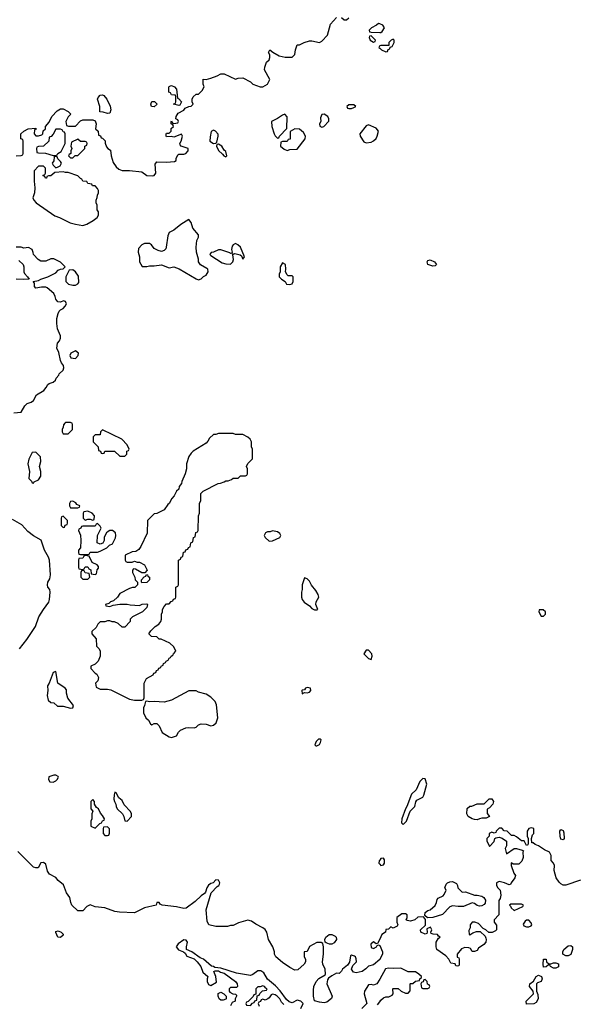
# Model space of a CAD drawing. Header units: inches. Extents: x 2380249 to 2585472, y 382747 to 546448.
# Tile 126 of 256: x 2437078 to 2441579, y 465284 to 473276. Entities that reach past the tile are written whole.
import ezdxf

# ---------------------------------------------------------------- set-up
doc = ezdxf.new("R2010")
doc.units = ezdxf.units.IN
doc.header["$MEASUREMENT"] = 0
for name, color, linetype in [('C4436', 7, 'Continuous'), ('C4437', 7, 'Continuous'), ('C4446', 7, 'Continuous'), ('C4447', 7, 'Continuous')]:
    doc.layers.add(name, color=color, linetype=linetype)

msp = doc.modelspace()

# ---------------------------------------------------------------- linework, layer by layer
at = {"layer": 'C4436', "color": 4}
for points, elevation in [([(2437444.4, 470000), (2437432.7, 469987.3), (2437431.6, 469968.4), (2437422, 469950), (2437422, 469930), (2437430, 469914), (2437470, 469914), (2437506, 469950), (2437506, 469990), (2437502.7, 470000)], 52), ([(2437076.3, 468170), (2437135.6, 468244.4), (2437204.9, 468350), (2437233.4, 468430), (2437270, 468489.2), (2437313, 468547), (2437319.1, 468570), (2437324, 468630), (2437321, 468650), (2437307.3, 468670), (2437304, 468690), (2437307.3, 468710), (2437321.4, 468738.6), (2437327.3, 468770), (2437319.1, 468890), (2437312.3, 468912.3), (2437279.1, 468970), (2437252.7, 469052.7), (2437190, 469087.3), (2437142.6, 469122.6), (2437096.4, 469176.4), (2437019.6, 469219.6)], 48), ([(2440000, 465648.3), (2439950, 465604.7), (2439910, 465594), (2439888.4, 465571.6), (2439858, 465550), (2439810, 465538.8), (2439786, 465546), (2439771.3, 465570), (2439781, 465599), (2439810.8, 465629.2), (2439810, 465654), (2439802, 465670), (2439794.4, 465674.4), (2439770, 465682), (2439762, 465678), (2439754.6, 465625.4), (2439737.2, 465602.8), (2439698, 465570), (2439690, 465554), (2439670, 465534), (2439650, 465538), (2439610, 465516), (2439583.7, 465496.3), (2439576, 465484), (2439569.6, 465449.6), (2439614, 465350), (2439608.9, 465331.1), (2439570, 465301), (2439550, 465296), (2439510, 465301), (2439470, 465312), (2439463, 465350), (2439462, 465398), (2439466, 465430), (2439482.8, 465470), (2439505.1, 465494.9), (2439556.4, 465523.6), (2439560.7, 465530), (2439555.8, 465570), (2439537.3, 465610), (2439534.8, 465630), (2439544.7, 465690), (2439544.7, 465750), (2439536.9, 465776.9), (2439524.7, 465784.7), (2439490, 465784.7), (2439430, 465754), (2439410, 465714), (2439388, 465710), (2439386, 465670), (2439398, 465650), (2439398, 465630), (2439388, 465610), (2439336.4, 465563.6), (2439310, 465562), (2439270, 465582), (2439210, 465624.7), (2439158, 465670), (2439146, 465690), (2439144.7, 465710), (2439131.3, 465750), (2439096, 465810), (2439084.7, 465870), (2439070.6, 465890.6), (2439050, 465906), (2438994.4, 465934.4), (2438959.8, 465959.8), (2438930, 465966), (2438853.6, 465946.4), (2438810, 465924.7), (2438790, 465924.7), (2438763.1, 465916.9), (2438670, 465916), (2438614, 465930), (2438599.6, 465959.6), (2438591.3, 466050), (2438632, 466190), (2438679.6, 466240.4), (2438694, 466250), (2438699.6, 466260.4), (2438702, 466270), (2438690, 466292), (2438670, 466294), (2438649, 466271), (2438630, 466264.7), (2438609.4, 466250.6), (2438595.3, 466230), (2438584.7, 466195.3), (2438576.5, 466183.5), (2438550, 466164.7), (2438502, 466118), (2438430, 466066), (2438410, 466061), (2438350, 466076), (2438234, 466090), (2438218, 466098), (2438210, 466112), (2438190, 466112), (2438186, 466090), (2438090, 466066.8), (2438010, 466026.8), (2437888.9, 466031.1), (2437850, 466038.8), (2437770, 466066.8), (2437690, 466076), (2437650, 466092), (2437623.1, 466076.9), (2437590, 466042), (2437550, 466042), (2437502, 466090), (2437492, 466110), (2437484.7, 466150), (2437458.8, 466190), (2437434, 466254), (2437390.5, 466290.5), (2437370, 466314.8), (2437319.6, 466339.6), (2437304.7, 466364.7), (2437290, 466421), (2437270, 466434.8), (2437250, 466431.3), (2437228, 466392), (2437210, 466391.3), (2437190, 466398), (2437063.5, 466523.5)], 48), ([(2440000, 466455.1), (2439995.5, 466450), (2439994, 466430), (2440000, 466422.8)], 52), ([(2440000, 465814), (2439982, 465778), (2439970, 465774), (2439950, 465792), (2439928.4, 465771.6), (2439930, 465746), (2439950, 465738), (2439974, 465750), (2439978, 465762), (2439990, 465766), (2440000, 465762.7)], 48), ([(2439360.5, 465250), (2439378.8, 465290), (2439358.8, 465310), (2439330, 465318.8), (2439290, 465297.3), (2439264, 465304), (2439243.4, 465323.4), (2439192.5, 465392.5), (2439154.7, 465434.7), (2439088.4, 465488.4), (2439060.5, 465540.5), (2439036.1, 465556.1), (2439010, 465555.5), (2438970, 465525.5), (2438950, 465519.3), (2438837.5, 465537.5), (2438710, 465577.1), (2438662, 465582), (2438652, 465590), (2438634.6, 465594.6), (2438570.7, 465650), (2438541.7, 465661.7), (2438474, 465710), (2438431.3, 465730), (2438430.6, 465750), (2438440.7, 465790), (2438430, 465806), (2438410, 465807.3), (2438363.6, 465776.4), (2438348.7, 465750), (2438367.6, 465727.6), (2438408, 465710), (2438420.2, 465700.2), (2438435.3, 465675.3), (2438492.5, 465652.5), (2438519, 465630), (2438548.7, 465590), (2438564.7, 465544.7), (2438606, 465510), (2438598, 465490), (2438598, 465470), (2438610, 465446), (2438630, 465438), (2438676, 465464), (2438670.9, 465510.9), (2438654, 465550), (2438664.7, 465555.3), (2438690, 465555.3), (2438706.3, 465546.3), (2438738.4, 465538.4), (2438828, 465470), (2438842, 465450), (2438846, 465430), (2438838, 465422), (2438790, 465422), (2438778, 465410), (2438778, 465390), (2438783.1, 465383.1), (2438808.4, 465368.4), (2438830, 465366), (2438838, 465358), (2438838, 465350), (2438826, 465330), (2438826, 465310), (2438802, 465298), (2438788, 465272)], 44), ([(2440000, 465489.2), (2439977.3, 465450), (2439950, 465439.6), (2439930, 465444.5), (2439910, 465442.7), (2439877.3, 465390), (2439874.8, 465370), (2439894, 465290), (2439854, 465250)], 48), ([(2439222, 465282), (2439203.1, 465303.1), (2439190, 465328), (2439168, 465350), (2439150, 465362), (2439130, 465368), (2439119.6, 465360.4), (2439103.6, 465336.4), (2439091.6, 465328.4), (2439070, 465318), (2439050, 465326), (2439038, 465322), (2439032.7, 465307.3), (2439018, 465302), (2439014, 465290), (2439022, 465270)], 44), ([(2439980.9, 465279.1), (2440000, 465304.7)], 48)]:
    msp.add_lwpolyline(points, dxfattribs=dict(at, elevation=elevation))
for points, elevation in [([(2438810, 469918), (2438690, 469918), (2438670, 469908), (2438650, 469908), (2438619.6, 469880.4), (2438605.4, 469854.6), (2438590, 469838), (2438486.4, 469773.6), (2438470, 469758), (2438451.3, 469730), (2438431.3, 469670), (2438431.1, 469631.1), (2438422, 469590), (2438392.7, 469527.3), (2438392, 469510), (2438372.7, 469487.3), (2438370, 469466), (2438351.6, 469448.4), (2438332, 469410), (2438312, 469390), (2438292, 469350), (2438279.6, 469340.4), (2438250, 469298), (2438190, 469268), (2438170, 469266), (2438114, 469210), (2438111.6, 469108.4), (2438059.6, 469000.4), (2438043.6, 468976.4), (2438019.6, 468960.4), (2437990, 468958), (2437934, 468930), (2437934, 468890), (2437938, 468878), (2437950, 468874), (2437990, 468874), (2438010, 468882), (2438030, 468872), (2438050, 468872), (2438092, 468850), (2438111.6, 468808.4), (2438094, 468786), (2438070, 468786), (2438016.4, 468816.4), (2438002, 468818), (2437992.7, 468807.3), (2437992, 468790), (2438011.6, 468751.6), (2438014, 468730), (2438034, 468710), (2438034, 468690), (2438011.6, 468668.4), (2437992.7, 468667.3), (2437970, 468658), (2437890, 468618), (2437872, 468590), (2437839.8, 468560.2), (2437814, 468550), (2437802, 468538), (2437774, 468530), (2437778, 468518), (2437810, 468514), (2437836.4, 468523.6), (2437890, 468531.3), (2437948.9, 468531.1), (2437974.6, 468525.4), (2438050, 468522), (2438072.7, 468532.7), (2438110, 468534), (2438114, 468530), (2438110, 468506), (2438074, 468470), (2437994, 468430), (2437974, 468410), (2437974, 468390), (2437930, 468346), (2437910, 468346), (2437876.4, 468376.4), (2437847.3, 468387.3), (2437828.4, 468388.4), (2437810, 468398), (2437790, 468398), (2437770, 468388), (2437730, 468388), (2437712, 468370), (2437698, 468342), (2437662, 468310), (2437662, 468290), (2437698, 468250), (2437702, 468190), (2437722, 468170), (2437732, 468150), (2437732, 468110), (2437714, 468070), (2437690, 468046), (2437654, 468030), (2437654, 468010), (2437690, 467972), (2437703.6, 467963.6), (2437716.9, 467936.9), (2437712, 467910), (2437694, 467890), (2437698, 467858), (2437730, 467842), (2437790, 467842), (2437816.9, 467836.9), (2437970, 467762), (2438010, 467752), (2438070, 467754), (2438082, 467758), (2438087.3, 467772.7), (2438088, 467890), (2438106, 467930), (2438162, 467958), (2438167.3, 467972.7), (2438182, 467978), (2438187.3, 467992.7), (2438202, 467998), (2438207.3, 468012.7), (2438222, 468018), (2438226, 468030), (2438242, 468038), (2438246, 468050), (2438262, 468058), (2438266, 468070), (2438282, 468078), (2438290, 468094), (2438302, 468098), (2438306, 468110), (2438322, 468118), (2438326, 468130), (2438346, 468150), (2438330, 468186), (2438296.4, 468216.4), (2438227.3, 468247.3), (2438208.4, 468248.4), (2438190, 468266), (2438148.4, 468268.4), (2438126, 468290), (2438143.1, 468316.9), (2438178, 468350), (2438208, 468370), (2438222, 468390), (2438228.7, 468410), (2438228.9, 468451.1), (2438238, 468470), (2438238, 468490), (2438250, 468514), (2438270, 468534), (2438290, 468534), (2438307.3, 468552.7), (2438322, 468558), (2438327.3, 468572.7), (2438342, 468578), (2438346, 468590), (2438346, 468670), (2438362, 468678), (2438366, 468690), (2438366, 468890), (2438382, 468898), (2438387.3, 468912.7), (2438402, 468918), (2438407.3, 468952.7), (2438422, 468958), (2438427.3, 468972.7), (2438442, 468978), (2438447.3, 468992.7), (2438462, 468998), (2438466, 469030), (2438482, 469038), (2438487.3, 469072.7), (2438502, 469078), (2438507.3, 469112.7), (2438522, 469118), (2438526, 469130), (2438528, 469250), (2438538, 469270), (2438538, 469350), (2438547.3, 469372.7), (2438548, 469430), (2438566, 469450), (2438688.4, 469511.6), (2438707.3, 469512.7), (2438736.4, 469523.6), (2438750, 469534), (2438770, 469534), (2438796.4, 469543.6), (2438810, 469554), (2438850, 469554), (2438870, 469574), (2438910, 469574), (2438922, 469578), (2438926, 469590), (2438926, 469630), (2438918, 469650), (2438930, 469674), (2438967.3, 469712.7), (2438966, 469790), (2438958, 469810), (2438958, 469850), (2438948, 469870), (2438930, 469888), (2438890, 469908), (2438830, 469908)], 52), ([(2437750, 469946), (2437734, 469930), (2437730, 469906), (2437690, 469906), (2437674, 469890), (2437674, 469850), (2437714, 469810), (2437718, 469778), (2437732.7, 469772.7), (2437738, 469758), (2437750, 469754), (2437762, 469758), (2437770, 469774), (2437847.3, 469772.7), (2437890, 469734), (2437930, 469734), (2437946, 469750), (2437947.3, 469772.7), (2437962, 469778), (2437966, 469790), (2437950, 469826), (2437906, 469870)], 52), ([(2437210, 469766), (2437178, 469762), (2437152, 469710), (2437144.7, 469670), (2437158, 469610), (2437152.7, 469552.7), (2437174, 469530), (2437178, 469518), (2437190, 469514), (2437196.4, 469523.6), (2437230, 469542), (2437248.7, 469570), (2437248.7, 469610), (2437239, 469650), (2437248, 469690), (2437247.3, 469727.3)], 52), ([(2437510, 469368), (2437490, 469366), (2437482, 469350), (2437482, 469330), (2437490, 469314), (2437550, 469314), (2437562, 469318), (2437566, 469330), (2437542, 469342), (2437534.6, 469354.6)], 52), ([(2437630, 469286), (2437598, 469282), (2437594, 469270), (2437594, 469230), (2437610, 469214), (2437630, 469222), (2437650, 469222), (2437670, 469214), (2437682, 469218), (2437686, 469250), (2437666, 469270)], 52), ([(2437430, 469246), (2437418, 469242), (2437414, 469230), (2437414, 469170), (2437430, 469154), (2437442, 469158), (2437447.3, 469172.7), (2437462, 469178), (2437466, 469190), (2437466, 469210)], 52), ([(2437710, 469186), (2437698, 469182), (2437690, 469166), (2437590, 469166), (2437578, 469162), (2437574, 469150), (2437558, 469142), (2437554, 469130), (2437571.6, 469091.6), (2437574, 469050), (2437572, 468990), (2437554, 468970), (2437554, 468950), (2437558, 468938), (2437570, 468934), (2437630, 468934), (2437642, 468938), (2437650, 468954), (2437710, 468954), (2437730, 468962), (2437786, 468990), (2437806, 469010), (2437830, 469022), (2437855.3, 469070), (2437859, 469090), (2437855.3, 469110), (2437830, 469128.7), (2437810, 469128.7), (2437796.9, 469123.1), (2437782, 469110), (2437763.6, 469076.4), (2437762, 469050), (2437752.7, 469027.3), (2437730, 469018), (2437706, 469030), (2437708, 469090), (2437738, 469150), (2437730, 469166)], 52), ([(2439130, 469128), (2439110, 469118), (2439090, 469118), (2439074, 469110), (2439062, 469090), (2439070, 469074), (2439103.6, 469043.6), (2439130, 469044.7), (2439190, 469074), (2439198, 469090), (2439190, 469106), (2439170, 469118)], 52), ([(2437610, 468926), (2437598, 468922), (2437590, 468906), (2437558, 468902), (2437554, 468890), (2437554, 468830), (2437558, 468818), (2437590, 468814), (2437602, 468818), (2437610, 468834), (2437630, 468834), (2437638, 468818), (2437654, 468810), (2437658, 468778), (2437690, 468774), (2437702, 468778), (2437706, 468810), (2437716.4, 468823.6), (2437716.4, 468836.4), (2437706, 468850), (2437666, 468870), (2437642, 468922)], 52), ([(2437590, 468806), (2437578, 468802), (2437574, 468790), (2437574, 468750), (2437590, 468734), (2437630, 468734), (2437646, 468750), (2437642, 468782), (2437610, 468786), (2437602, 468802)], 52), ([(2438070, 468706), (2438066, 468710), (2438066, 468730), (2438087.3, 468752.7), (2438102, 468758), (2438106, 468774), (2438114, 468770), (2438118, 468758), (2438132, 468750), (2438131.6, 468728.4), (2438110, 468708)], 52), ([(2439390, 468746), (2439371.3, 468690), (2439371.1, 468651.1), (2439366, 468630), (2439366, 468590), (2439370.9, 468570.9), (2439387.1, 468547.1), (2439430, 468518), (2439450, 468498), (2439470, 468484.7), (2439490, 468484.7), (2439498, 468490), (2439481.2, 468530), (2439483.7, 468550), (2439505.2, 468590), (2439501.2, 468610), (2439482, 468642), (2439446.3, 468686.3), (2439430, 468718), (2439410, 468738)], 52), ([(2439910, 468158), (2439890, 468158), (2439872, 468130), (2439910, 468092), (2439930, 468082), (2439939, 468110), (2439935.3, 468130)], 52), ([(2437370, 467986), (2437350, 467978), (2437318, 467890), (2437304.7, 467870), (2437306.8, 467830), (2437301, 467790), (2437310, 467754), (2437330, 467734), (2437354, 467730), (2437383.6, 467703.6), (2437430, 467704.7), (2437490, 467686.8), (2437508.4, 467691.6), (2437515.3, 467710), (2437469.2, 467769.2), (2437458, 467810), (2437456.4, 467836.4), (2437446, 467850), (2437388, 467890)], 52), ([(2438451.6, 467828.4), (2438310, 467754), (2438250, 467735.3), (2438170, 467742), (2438130, 467738), (2438110, 467746), (2438098, 467742), (2438092, 467710), (2438082, 467690), (2438082, 467650), (2438102, 467610), (2438122, 467590), (2438139.6, 467559.6), (2438150, 467552), (2438170, 467564.7), (2438190, 467564.7), (2438210, 467544.7), (2438234.8, 467490), (2438290, 467454.8), (2438310, 467450.8), (2438350, 467464.7), (2438367.2, 467492.8), (2438384, 467510), (2438427.1, 467527.1), (2438450, 467530.4), (2438492.7, 467527.3), (2438510, 467534), (2438528.3, 467551.7), (2438550, 467559.5), (2438590, 467557.1), (2438630, 467544.7), (2438650, 467550.8), (2438672.3, 467567.7), (2438686.6, 467610), (2438676, 467716), (2438663.1, 467743.1), (2438630, 467778), (2438590, 467802), (2438530, 467818), (2438510, 467828)], 52), ([(2439410, 467855.1), (2439398, 467850), (2439390, 467838), (2439370, 467835.3), (2439366.8, 467830), (2439370, 467804.7), (2439390, 467814), (2439410, 467812), (2439430, 467818), (2439442, 467830), (2439439, 467850)], 52), ([(2439516.4, 467436.4), (2439503.6, 467436.4), (2439483.6, 467416.4), (2439474, 467390), (2439482, 467382), (2439490, 467382), (2439510, 467394), (2439518, 467410), (2439526, 467430)], 52), ([(2437370, 467145.2), (2437355.3, 467144.7), (2437314, 467130), (2437312, 467110), (2437322, 467090), (2437350, 467088), (2437370, 467098), (2437382, 467110), (2437392.5, 467127.5), (2437390, 467134)], 52), ([(2437670, 466946), (2437654, 466930), (2437654, 466870), (2437672, 466852), (2437662, 466830), (2437662, 466790), (2437654, 466770), (2437654, 466730), (2437690, 466714), (2437727.3, 466752.7), (2437742, 466758), (2437750, 466774), (2437762, 466778), (2437766, 466790), (2437750, 466818), (2437734.6, 466834.6), (2437718, 466870), (2437702, 466882), (2437686, 466910), (2437686, 466930)], 52), ([(2437850, 467006), (2437843.6, 466983.6), (2437842, 466950), (2437846, 466930), (2437858, 466910), (2437861, 466890), (2437870, 466872), (2437911.3, 466831.3), (2437922, 466810), (2437930, 466774), (2437950, 466772), (2437986, 466810), (2437986, 466830), (2437978, 466850), (2437924.7, 466904.7), (2437910, 466938), (2437881.2, 466961.2), (2437862, 467002)], 52), ([(2437790, 466726), (2437758, 466722), (2437754, 466710), (2437754, 466670), (2437770, 466654), (2437790, 466654), (2437802, 466658), (2437807.3, 466672.7), (2437807.3, 466707.3)], 52), ([(2437410, 465826), (2437388, 465830), (2437370, 465866), (2437370, 465874), (2437390, 465882), (2437414, 465870), (2437430, 465854), (2437430, 465846)], 44), ([(2439610, 465772.3), (2439592.7, 465772.7), (2439564, 465784), (2439558, 465790), (2439555.3, 465810), (2439562, 465830), (2439590, 465850.6), (2439610, 465850.7), (2439638.4, 465838.4), (2439646.8, 465830), (2439648, 465810), (2439630, 465782)], 48), ([(2439050, 465433.2), (2439030, 465426), (2439010, 465426), (2438994, 465410), (2438994, 465366), (2438978, 465362), (2438972.7, 465347.3), (2438932.7, 465307.3), (2438918, 465302), (2438914, 465290), (2438918, 465278), (2438950, 465274), (2438967.3, 465292.7), (2438982, 465298), (2438987.3, 465312.7), (2439002, 465318), (2439006, 465354), (2439022, 465358), (2439027.3, 465372.7), (2439047.3, 465392.7), (2439082, 465398), (2439086, 465410), (2439075.3, 465415.3), (2439066, 465430)], 44), ([(2438710, 465318), (2438698, 465330), (2438688, 465350), (2438688.7, 465371.3), (2438710, 465382), (2438734, 465370), (2438754, 465350), (2438754, 465330), (2438750, 465326), (2438730, 465318)], 44)]:
    msp.add_lwpolyline(points, close=True, dxfattribs=dict(at, elevation=elevation))
at = {"layer": 'C4437', "color": 4, "elevation": 52}
for points in [[(2437048.4, 472171.6), (2437090, 472174), (2437102, 472178), (2437106, 472190), (2437106, 472290), (2437102, 472302), (2437086, 472310), (2437086, 472350), (2437110, 472372), (2437146, 472390), (2437210, 472394), (2437212.7, 472387.3), (2437198, 472382), (2437194, 472350), (2437210, 472334), (2437230, 472334), (2437258, 472342), (2437266, 472350), (2437267.3, 472372.7), (2437286, 472390), (2437286, 472410), (2437316.4, 472443.6), (2437338, 472490), (2437383.1, 472536.9), (2437410, 472552), (2437431.1, 472551.1), (2437471.6, 472531.6), (2437494, 472510), (2437470, 472486), (2437452, 472450), (2437458, 472418), (2437472.7, 472412.7), (2437530, 472412), (2437570, 472454), (2437590, 472462), (2437670, 472462), (2437690, 472454), (2437698, 472430), (2437694, 472390), (2437714, 472370), (2437718, 472338), (2437732.7, 472332.7), (2437738, 472318), (2437750, 472314), (2437771.6, 472291.6), (2437772.7, 472272.7), (2437783.6, 472243.6), (2437794, 472230), (2437816, 472216), (2437821, 472170), (2437836.8, 472116.8), (2437861.4, 472081.4), (2437881.4, 472061.4), (2437910, 472051), (2437970, 472050.8), (2438070, 472040.7), (2438110, 472010.7), (2438152.7, 472007.3), (2438169.1, 472010.9), (2438182, 472030), (2438176.4, 472103.6), (2438190, 472122), (2438270, 472118), (2438334.6, 472125.4), (2438348, 472132), (2438348, 472148), (2438361.2, 472178.8), (2438370, 472184.7), (2438410, 472184.7), (2438426, 472190), (2438446, 472210), (2438446, 472230), (2438388.4, 472248.4), (2438380.4, 472260.4), (2438378, 472270), (2438388.7, 472290), (2438398, 472330), (2438390, 472346), (2438330, 472322), (2438310, 472328), (2438270, 472326), (2438266, 472330), (2438267.3, 472347.3), (2438270, 472354), (2438290, 472354), (2438306, 472370), (2438307.3, 472392.7), (2438326, 472410), (2438322, 472422), (2438306, 472430), (2438306, 472450), (2438310, 472454), (2438318, 472438), (2438330, 472434), (2438362, 472438), (2438366, 472450), (2438362, 472462), (2438346, 472470), (2438348, 472490), (2438363.1, 472516.9), (2438410, 472542), (2438422, 472558), (2438450, 472572), (2438470, 472574), (2438486, 472590), (2438478, 472610), (2438478, 472630), (2438486, 472650), (2438510, 472672), (2438530, 472672), (2438558, 472702), (2438575.3, 472730), (2438568, 472752), (2438568, 472792), (2438590, 472791.3), (2438630, 472802), (2438680.2, 472819.8), (2438710, 472836), (2438736, 472836), (2438830, 472794), (2438850, 472802), (2438890, 472804.7), (2438950.9, 472770.9), (2438971.1, 472751.1), (2439030, 472731.3), (2439050, 472731.3), (2439088.4, 472751.6), (2439108, 472790), (2439066, 472870), (2439068, 472890), (2439082, 472930), (2439102, 472950), (2439108.7, 472970), (2439108, 472990), (2439098, 473010), (2439108.4, 473031.6), (2439131.1, 473011.1), (2439183.6, 472983.6), (2439231.6, 472971.6), (2439290, 472972), (2439310, 472994), (2439315.3, 473030), (2439330, 473072), (2439350, 473072), (2439386, 473090), (2439430, 473104.7), (2439450, 473104.7), (2439510, 473091.3), (2439530, 473102), (2439575.3, 473150), (2439600.2, 473239.8), (2439650, 473294)], [(2439690, 473294), (2439710, 473274), (2439730, 473274), (2439748.4, 473291.6)], [(2440000, 473241.6), (2439990, 473246), (2439974, 473230), (2439934, 473210), (2439914, 473190), (2439918, 473178), (2439930, 473174), (2440000, 473172.3)], [(2440000, 473062.7), (2439998, 473062), (2439994, 473050), (2440000, 473044)], [(2437030, 470084.9), (2437090, 470091.3), (2437119.3, 470140.7), (2437139.3, 470160.7), (2437170, 470171), (2437190, 470184.7), (2437215.3, 470230), (2437273.3, 470266.7), (2437292.7, 470290), (2437305.2, 470314.8), (2437316.5, 470323.5), (2437350, 470334.8), (2437369, 470350), (2437374.6, 470365.4), (2437395.3, 470390), (2437398, 470402), (2437430, 470432), (2437437.2, 470450), (2437433.2, 470470), (2437417.2, 470490), (2437409, 470510), (2437394.6, 470574.6), (2437378, 470610), (2437384, 470650), (2437402, 470670), (2437408.7, 470690), (2437409, 470710), (2437385.4, 470765.4), (2437378, 470810), (2437379.3, 470850), (2437388.7, 470891.3), (2437398, 470910), (2437410, 470922), (2437430, 470932), (2437448, 470950), (2437458, 470970), (2437448.4, 470988.4), (2437434, 470994), (2437410, 470984), (2437386.3, 470986.3), (2437370, 471008), (2437366, 471030), (2437354.2, 471054.2), (2437300.2, 471100.2), (2437290, 471105.2), (2437254.4, 471105.6), (2437210, 471098), (2437198, 471110), (2437198, 471138), (2437188, 471150), (2437230, 471158), (2437249, 471171), (2437306, 471190), (2437370, 471222), (2437390, 471242), (2437410, 471252), (2437430, 471254), (2437446, 471270), (2437410, 471308), (2437354.6, 471334.6), (2437330, 471334), (2437290, 471315.3), (2437250, 471315.3), (2437228, 471330), (2437188.9, 471368.9), (2437187.3, 471387.3), (2437178, 471410), (2437150, 471428), (2437110, 471422), (2437090, 471428.7), (2437050, 471428.7)], [(2437070, 471322), (2437104.7, 471290), (2437111.3, 471270), (2437111.3, 471230), (2437116.9, 471216.9), (2437142, 471190), (2437154, 471170), (2437106.3, 471166.3), (2437050, 471168.7)], [(2437502.7, 470000), (2437502, 470002), (2437490, 470006), (2437450, 470006), (2437444.4, 470000)]]:
    msp.add_lwpolyline(points, dxfattribs=at)
for points in [[(2439930, 473146), (2439918, 473142), (2439914, 473130), (2439922, 473110), (2439950, 473094), (2439962, 473098), (2439966, 473110)], [(2438370, 472578), (2438326, 472590), (2438342, 472598), (2438346, 472610), (2438346, 472650), (2438342, 472662), (2438310, 472666), (2438302, 472682), (2438288, 472688), (2438287.3, 472727.3), (2438290, 472734), (2438300.4, 472739.6), (2438310, 472742), (2438334, 472730), (2438351.6, 472711.6), (2438358, 472638), (2438370, 472634), (2438391.3, 472610), (2438378, 472582)], [(2437790, 472515.3), (2437754, 472526), (2437727.3, 472527.3), (2437728, 472570), (2437708, 472630), (2437714.6, 472645.4), (2437730, 472662), (2437750, 472664.7), (2437759.8, 472659.8), (2437784.7, 472630), (2437813, 472573), (2437816.3, 472543.7), (2437810, 472518)], [(2438170, 472568.7), (2438148, 472570), (2438142, 472590), (2438150, 472612), (2438171.6, 472611.6), (2438194, 472590)], [(2439790, 472586), (2439750, 472586), (2439734, 472570), (2439738, 472558), (2439750, 472554), (2439770, 472554), (2439790, 472562), (2439806, 472570)], [(2439230, 472508), (2439210, 472502), (2439170, 472474), (2439122, 472450), (2439124.7, 472410), (2439142, 472350), (2439150, 472334), (2439170, 472314), (2439182, 472318), (2439186, 472330), (2439247.3, 472392.7), (2439248.4, 472488.4)], [(2439550, 472508), (2439530, 472506), (2439519.6, 472480.4), (2439522, 472450), (2439512, 472430), (2439512.7, 472412.7), (2439530, 472404.7), (2439546, 472410), (2439587.3, 472452.7), (2439588, 472470), (2439578, 472490)], [(2437410, 472386), (2437370, 472386), (2437350, 472346), (2437332.7, 472327.3), (2437318, 472322), (2437314, 472290), (2437272, 472248), (2437230, 472246), (2437218, 472242), (2437214, 472230), (2437218, 472198), (2437230, 472194), (2437287.3, 472192.7), (2437350, 472174), (2437370, 472174), (2437382, 472178), (2437386, 472190), (2437415.3, 472204.7), (2437446, 472270), (2437446, 472350), (2437442, 472362), (2437430, 472366), (2437422, 472382)], [(2438650, 472378), (2438632.7, 472367.3), (2438623.6, 472323.6), (2438622, 472290), (2438650, 472272), (2438670, 472274), (2438678, 472282), (2438688, 472330), (2438687.3, 472347.3), (2438666, 472370)], [(2439310, 472388.7), (2439272.7, 472367.3), (2439272.7, 472307.3), (2439258, 472302), (2439250, 472286), (2439210, 472286), (2439198, 472282), (2439194, 472250), (2439223.6, 472223.6), (2439250, 472214), (2439270, 472222), (2439330, 472224.7), (2439395.3, 472310), (2439398, 472330), (2439380.4, 472360.4), (2439350, 472388)], [(2439910, 472422), (2439890, 472414), (2439838, 472350), (2439841, 472330), (2439870, 472284.7), (2439890, 472276), (2439930, 472281), (2439950, 472291.3), (2439970, 472312), (2439979, 472330), (2439988.7, 472370), (2439970, 472394)], [(2437550, 472306), (2437498, 472282), (2437494, 472250), (2437502, 472230), (2437494, 472210), (2437494, 472190), (2437478, 472182), (2437474, 472170), (2437490, 472154), (2437510, 472154), (2437527.3, 472172.7), (2437550, 472174), (2437606, 472230), (2437606, 472250), (2437622, 472258), (2437626, 472270), (2437622, 472282), (2437610, 472286), (2437570, 472286)], [(2438690, 472266), (2438678, 472262), (2438674, 472250), (2438690, 472214), (2438724.7, 472184.7), (2438734, 472170), (2438750, 472162), (2438758, 472170), (2438750, 472206), (2438736.4, 472216.4), (2438718, 472250)], [(2437370, 472166), (2437358, 472162), (2437354, 472130), (2437342, 472110), (2437350, 472094), (2437370, 472074), (2437390, 472082), (2437406, 472090), (2437418, 472110), (2437410, 472126), (2437387.3, 472147.3), (2437382, 472162)], [(2437270, 472086), (2437230, 472086), (2437194, 472050), (2437194, 471966), (2437201, 471910), (2437198, 471870), (2437184.7, 471830), (2437192, 471810), (2437212, 471790), (2437363.5, 471683.5), (2437402, 471670), (2437487.5, 471627.5), (2437530, 471614.8), (2437590, 471604.7), (2437623.1, 471616.9), (2437673.6, 471646.4), (2437706, 471670), (2437718, 471690), (2437716.4, 471716.4), (2437707.3, 471732.7), (2437706, 471770), (2437698, 471790), (2437698, 471810), (2437707.3, 471832.7), (2437708.4, 471851.6), (2437718, 471870), (2437718, 471890), (2437710, 471906), (2437690, 471926), (2437667.3, 471927.3), (2437662, 471942), (2437630, 471946), (2437622, 471962), (2437590, 471966), (2437582, 471982), (2437570, 471986), (2437550, 472008), (2437470, 472035.3), (2437450, 472035.3), (2437430, 472042), (2437363.6, 472036.4), (2437330, 472008.7), (2437312, 472008), (2437298, 472002), (2437294, 471990), (2437288.4, 471988.4), (2437282, 472002), (2437266, 472010), (2437282, 472018), (2437286, 472030), (2437286, 472070)], [(2438450, 471655.3), (2438385.8, 471614.2), (2438330, 471568.7), (2438291.6, 471548.4), (2438279.6, 471520.4), (2438266.8, 471430), (2438262.8, 471417.2), (2438250, 471402), (2438230, 471394), (2438201.2, 471401.2), (2438170, 471418), (2438148.4, 471448.4), (2438130, 471458), (2438090, 471458), (2438070, 471448), (2438042, 471418), (2438038, 471390), (2438051, 471350), (2438051.3, 471310), (2438072, 471272), (2438110, 471271.3), (2438130, 471278), (2438170, 471278), (2438230, 471286.8), (2438290, 471262), (2438330, 471270.8), (2438373.2, 471253.2), (2438510, 471171.3), (2438530, 471164.7), (2438550, 471172), (2438569.1, 471190.9), (2438590, 471202), (2438608.7, 471230), (2438604, 471250), (2438597.5, 471257.5), (2438546, 471286), (2438529, 471310), (2438528.9, 471331.1), (2438513.2, 471390), (2438509, 471430), (2438515.3, 471484.7), (2438528, 471510), (2438528.7, 471530), (2438482.4, 471582.4), (2438469.3, 471629.3)], [(2438830, 471458), (2438811.1, 471448.9), (2438802, 471438), (2438796, 471410), (2438802, 471390), (2438799.6, 471380.4), (2438790, 471378), (2438784, 471384), (2438711.3, 471408.7), (2438691.1, 471408.9), (2438650, 471388), (2438632.7, 471387.3), (2438623.6, 471376.4), (2438622, 471370), (2438630, 471362), (2438722.4, 471302.4), (2438750, 471293.4), (2438790, 471291), (2438809, 471310), (2438812.7, 471330), (2438808.4, 471368.4), (2438802, 471378), (2438812.7, 471372.7), (2438823.1, 471376.9), (2438866.8, 471366.8), (2438878.8, 471358.8), (2438890, 471332), (2438902, 471350), (2438868.9, 471428.9), (2438848.9, 471448.9)], [(2437510, 471246), (2437478, 471242), (2437452, 471190), (2437452, 471150), (2437474, 471130), (2437510, 471121), (2437530, 471122), (2437548.4, 471131.6), (2437556.4, 471143.6), (2437554, 471194), (2437530, 471228)], [(2439210, 471302), (2439191.3, 471270), (2439192, 471230), (2439184.7, 471210), (2439184.7, 471190), (2439202, 471170), (2439231.3, 471151.3), (2439242, 471130), (2439270, 471126), (2439288.4, 471131.6), (2439298, 471150), (2439298, 471190), (2439290, 471198), (2439258, 471198), (2439250, 471206), (2439235.3, 471230), (2439239, 471250), (2439235.3, 471290)], [(2437530, 470588.7), (2437492, 470570), (2437484.7, 470550), (2437494, 470530), (2437530, 470526.8), (2437553.2, 470550), (2437554, 470570)]]:
    msp.add_lwpolyline(points, close=True, dxfattribs=at)
at = {"layer": 'C4446', "color": 4}
for points, elevation in [([(2441327.3, 468487.3), (2441294, 468486), (2441292, 468470), (2441310, 468434), (2441330, 468434), (2441346, 468450), (2441346, 468470)], 52), ([(2440350, 467117.2), (2440326.6, 467093.4), (2440295.8, 467024.2), (2440258.8, 466990), (2440220.7, 466890), (2440208, 466870), (2440180.7, 466790), (2440178, 466758), (2440190, 466744.7), (2440217.2, 466770), (2440247.2, 466852.8), (2440285.2, 466890), (2440292.3, 466927.7), (2440300.1, 466939.9), (2440350, 466966), (2440358.3, 466981.7), (2440382, 467070), (2440370, 467115.3)], 52), ([(2440790, 466782), (2440770, 466784), (2440750, 466789.2), (2440718, 466810), (2440706, 466830), (2440710, 466874), (2440730, 466892), (2440747.3, 466892.7), (2440790, 466912), (2440847.3, 466912.7), (2440889, 466951), (2440910, 466951.3), (2440924.7, 466930), (2440918, 466910), (2440890, 466878), (2440872.7, 466867.3), (2440872.7, 466832.7), (2440891.6, 466808.4), (2440863.6, 466796.4), (2440830, 466795.3), (2440810, 466788.7)], 48), ([(2441490, 466618), (2441470, 466626), (2441464, 466650), (2441462, 466690), (2441470, 466702), (2441490, 466694), (2441495.3, 466675.3), (2441498, 466630)], 48), ([(2440670, 466194), (2440696.9, 466196.9), (2440770, 466171.3), (2440790, 466171), (2440830, 466161), (2440844.7, 466150), (2440858, 466130), (2440855.3, 466104.7), (2440846.8, 466093.2), (2440830, 466084), (2440810, 466081.2), (2440790, 466085.2), (2440770, 466102), (2440750, 466108.7), (2440680.7, 466079.3), (2440637.5, 466077.5), (2440590, 466084), (2440570, 466075.3), (2440510, 466013.2), (2440430, 465988.7), (2440387.3, 465987.3), (2440366, 466006), (2440368, 466030), (2440390, 466044.7), (2440409, 466051), (2440450, 466086), (2440461.2, 466110), (2440465.2, 466134.8), (2440473.6, 466146.4), (2440514, 466166), (2440523.1, 466176.9), (2440538, 466210), (2440529, 466230), (2440540.2, 466259.8), (2440549.1, 466270.9), (2440570, 466278), (2440590, 466281), (2440623.6, 466263.6), (2440632, 466250), (2440634, 466230)], 48), ([(2441150, 466098), (2441063.6, 466096.4), (2441054, 466090), (2441062, 466082), (2441066.4, 466066.4), (2441090, 466044.7), (2441162, 466078), (2441166, 466090)], 48), ([(2441210, 465968), (2441190, 465968), (2441179.6, 465960.4), (2441164.7, 465935.3), (2441170, 465922), (2441190, 465912), (2441210, 465912), (2441230, 465922), (2441235.3, 465930), (2441230, 465946)], 48), ([(2441510, 465678), (2441486, 465690), (2441486, 465710), (2441495.3, 465730), (2441530, 465758.8), (2441550, 465761), (2441564.7, 465750), (2441566, 465730), (2441550, 465688), (2441530, 465678)], 44), ([(2441390, 465612), (2441410, 465622), (2441430, 465622), (2441450, 465612), (2441450, 465588), (2441430, 465578), (2441410, 465578), (2441386, 465590), (2441382, 465602), (2441370, 465606), (2441351.6, 465588.4), (2441330, 465586), (2441326, 465610), (2441328.4, 465651.6), (2441351.1, 465651.1), (2441354, 465630), (2441372.7, 465612.7)], 44), ([(2441190, 465286), (2441188.7, 465310), (2441248, 465370), (2441246, 465390), (2441215.3, 465430), (2441218, 465450), (2441248.4, 465471.6), (2441268.9, 465511.1), (2441290, 465522), (2441314, 465510), (2441318, 465490), (2441310, 465469), (2441281, 465459), (2441272, 465450), (2441271.3, 465390), (2441283.6, 465363.6), (2441284.7, 465330), (2441270, 465298), (2441250, 465288)], 44), ([(2440370, 465486), (2440358, 465482), (2440352.7, 465467.3), (2440338, 465462), (2440334, 465450), (2440338, 465418), (2440350, 465414), (2440390, 465414), (2440402, 465418), (2440406, 465430), (2440402, 465442), (2440387.3, 465447.3), (2440386, 465470)], 48)]:
    msp.add_lwpolyline(points, close=True, dxfattribs=dict(at, elevation=elevation))
for points, elevation in [([(2441628.9, 466291.1), (2441510, 466252), (2441490, 466252), (2441470, 466262), (2441455.3, 466275.3), (2441430.9, 466310.9), (2441416, 466370), (2441418, 466410), (2441411.3, 466430), (2441391.3, 466451.3), (2441391, 466491), (2441378.8, 466518.8), (2441336.9, 466536.9), (2441290, 466571.3), (2441261, 466581), (2441246, 466594), (2441234, 466594), (2441232, 466630), (2441241, 466659), (2441251.3, 466670), (2441252, 466710), (2441230, 466718), (2441210, 466712), (2441198, 466690), (2441198, 466650), (2441206, 466630), (2441206, 466590), (2441202, 466578), (2441190, 466574), (2441172, 466612), (2441150, 466612), (2441110, 466644.7), (2441090, 466654), (2441070, 466654), (2441034, 466690), (2441010, 466692), (2440990, 466714), (2440970, 466714), (2440946, 466690), (2440942, 466678), (2440930, 466674), (2440910, 466682), (2440888, 466670), (2440888, 466650), (2440868, 466630), (2440868, 466610), (2440890, 466566), (2440930, 466606), (2440934, 466630), (2440943.6, 466636.4), (2440970, 466642), (2440993.6, 466633.6), (2441028.7, 466608.7), (2441028.7, 466570), (2441018, 466550), (2441030, 466506), (2441090, 466548.7), (2441110, 466548.7), (2441156.4, 466536.4), (2441166, 466530), (2441162, 466518), (2441163.1, 466476.9), (2441153.6, 466446.4), (2441130, 466422), (2441082, 466422), (2441070, 466432), (2441066, 466430), (2441068, 466410), (2441089, 466350), (2441102, 466330), (2441095.3, 466310), (2441066, 466270), (2441062, 466258), (2441050, 466254), (2441014, 466270), (2440970, 466282), (2440948, 466270), (2440948, 466250), (2440958, 466230), (2440978, 466210), (2440982, 466170), (2440976.4, 466143.6), (2440967.3, 466127.3), (2440968, 466010), (2440928, 465970), (2440928, 465950), (2440947.3, 465927.3), (2440948, 465890), (2440940.4, 465879.6), (2440913.6, 465866.4), (2440886, 465866), (2440862, 465890), (2440840.7, 465900.7), (2440801, 465941), (2440770.9, 465950.9), (2440749, 465951), (2440735.3, 465930), (2440733.6, 465906.4), (2440723.1, 465883.1), (2440726, 465850), (2440730, 465848), (2440756, 465864), (2440785.4, 465874.6), (2440814, 465874), (2440856.5, 465836.5), (2440862, 465822), (2440865.2, 465810), (2440861.2, 465790), (2440844, 465770), (2440801.2, 465738.8), (2440790, 465722), (2440770, 465714), (2440750, 465714), (2440736.9, 465736.9), (2440723.6, 465743.6), (2440690, 465744.7), (2440664.7, 465735.3), (2440628, 465690), (2440628, 465668), (2440642, 465662), (2440646, 465650), (2440646, 465610), (2440642, 465598), (2440630, 465594), (2440618, 465598), (2440612.7, 465612.7), (2440578, 465618), (2440562, 465650), (2440536.9, 465676.9), (2440464.7, 465730), (2440458, 465750), (2440458, 465790), (2440478, 465822), (2440491.3, 465830), (2440478, 465838), (2440470, 465852), (2440432.7, 465852.7), (2440418, 465858), (2440414, 465870), (2440422, 465890), (2440411.1, 465911.1), (2440383.1, 465896.9), (2440386, 465870), (2440382, 465858), (2440370, 465854), (2440334, 465870), (2440332, 465890), (2440372, 465928), (2440372.7, 465972.7), (2440354, 465994), (2440308.4, 465991.6), (2440286, 465970), (2440250, 465958), (2440223.6, 465963.6), (2440214, 465970), (2440222, 465990), (2440222, 466010), (2440210, 466018), (2440180.4, 466019.6), (2440138, 465990), (2440138, 465950), (2440148, 465930), (2440140.4, 465919.6), (2440110, 465902), (2440090, 465914), (2440070, 465894), (2440050, 465892), (2440046, 465870), (2440018, 465850), (2440000, 465814)], 48), ([(2440000, 466422.8), (2440010, 466410.8), (2440030, 466417.3), (2440038.4, 466430), (2440038, 466458), (2440030, 466469.2), (2440010, 466466.6), (2440000, 466455.1)], 52), ([(2440000, 465762.7), (2440002, 465762), (2440022, 465710), (2440022, 465690), (2440002, 465650), (2440000, 465648.3)], 48), ([(2440000, 465304.7), (2440010, 465318), (2440030, 465336), (2440050, 465344.7), (2440074.6, 465345.4), (2440100.4, 465359.6), (2440108, 465370), (2440106, 465410), (2440110, 465414), (2440150, 465414), (2440174, 465390), (2440210, 465374), (2440230, 465374), (2440247.3, 465392.7), (2440246, 465450), (2440250, 465454), (2440270, 465454), (2440290, 465472), (2440322, 465478), (2440326, 465490), (2440338, 465502), (2440338, 465510), (2440318, 465530), (2440290, 465548.7), (2440230, 465548), (2440170, 465578), (2440110, 465575.3), (2440070, 465579), (2440047.9, 465572.1), (2440000, 465489.2)], 48)]:
    msp.add_lwpolyline(points, dxfattribs=dict(at, elevation=elevation))
at = {"layer": 'C4447', "color": 4, "elevation": 52}
for points in [[(2440000, 473172.3), (2440010, 473172), (2440020.4, 473179.6), (2440038, 473210), (2440026, 473230), (2440000, 473241.6)], [(2440000, 473044), (2440014, 473030), (2440050, 473014), (2440062, 473018), (2440067.3, 473032.7), (2440082, 473038), (2440086, 473054), (2440102, 473058), (2440118, 473090), (2440118, 473110), (2440110, 473118), (2440094, 473110), (2440074, 473090), (2440074, 473066), (2440010, 473066), (2440000, 473062.7)]]:
    msp.add_lwpolyline(points, dxfattribs=at)
at = {"layer": 'C4447', "color": 4, "elevation": 48}
msp.add_lwpolyline([(2440430, 471274), (2440390, 471289), (2440386, 471310), (2440390, 471322), (2440410, 471326), (2440444.7, 471310), (2440462, 471290), (2440450, 471278)], close=True, dxfattribs=at)

doc.saveas('drawing.dxf')
